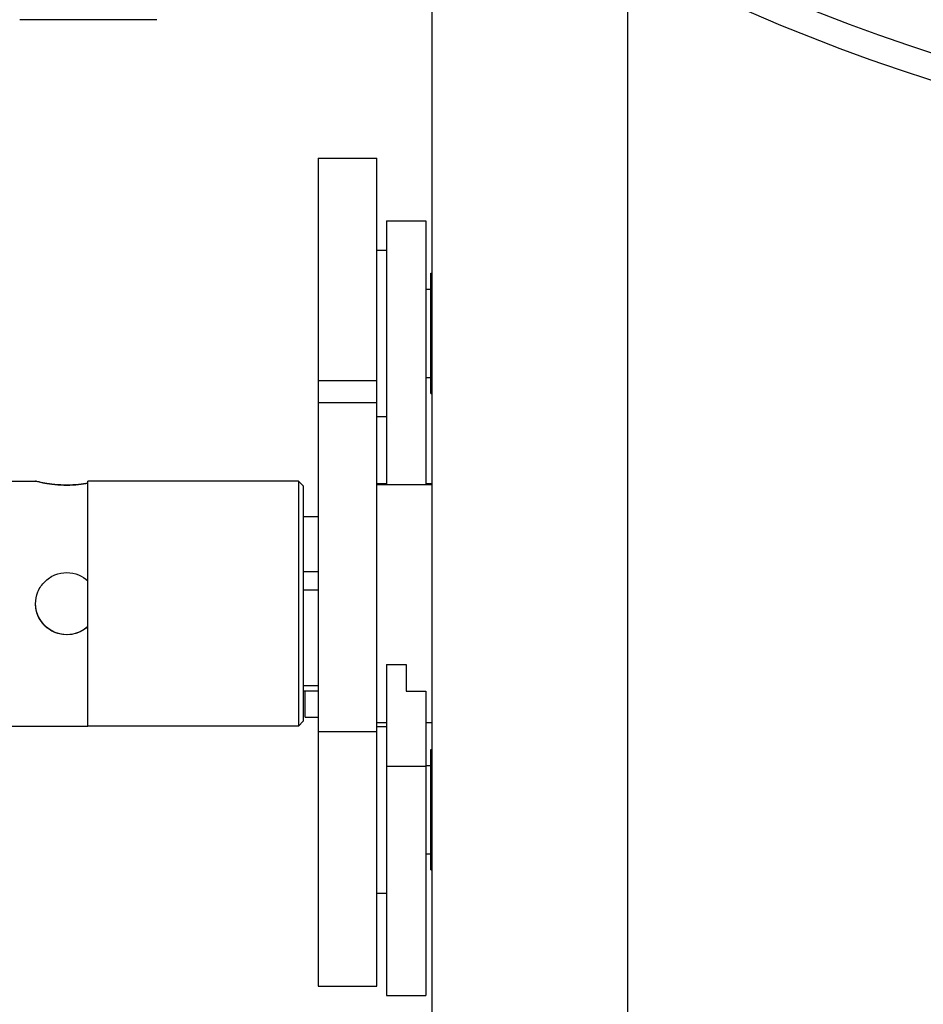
# Model space of a CAD drawing. Extents: x 1 to 669, y 0 to 417.
# Tile 8 of 256: x 65.38 to 69.01, y 245.71 to 249.67. Entities that reach past the tile are written whole.
import ezdxf

# ---------------------------------------------------------------- set-up
doc = ezdxf.new("R2010")
doc.units = 0
doc.header["$LTSCALE"] = 12
doc.header["$MEASUREMENT"] = 0
doc.layers.add('X', color=1, linetype='CONTINUOUS')

msp = doc.modelspace()

# ---------------------------------------------------------------- linework, layer by layer
at = {"layer": 'X'}
for p, q in [((67.03189, 250.39751), (67.03189, 244.22649)), ((67.81929, 244.62337), (67.81929, 249.93174)), ((65.92828, 249.66884), (65.37688, 249.66884)), ((66.5752, 249.11327), (66.81142, 249.11327)), ((66.5752, 249.11327), (66.5752, 248.21982)), ((66.81142, 248.21982), (66.81142, 249.11327)), ((66.85079, 248.86064), (66.85079, 247.80179)), ((66.85079, 248.86064), (67.00827, 248.86064)), ((67.00827, 248.86064), (67.00827, 247.80179)), ((66.81142, 248.74369), (66.85079, 248.74369)), ((67.02795, 248.16712), (67.02795, 248.65117)), ((67.02795, 248.65117), (67.03189, 248.65117)), ((67.00827, 248.58621), (67.02795, 248.58621)), ((67.00827, 248.23188), (67.02795, 248.23188)), ((66.5752, 248.21982), (66.81142, 248.21982)), ((66.5752, 248.21982), (66.5752, 248.13033)), ((66.81142, 248.13033), (66.81142, 248.21982)), ((67.02795, 248.1671), (67.02795, 248.16712)), ((67.02795, 248.1671), (67.03189, 248.1671)), ((66.5752, 248.13033), (66.5752, 246.80952)), ((66.81142, 248.13033), (66.5752, 248.13033)), ((66.81142, 246.80952), (66.81142, 248.13033)), ((66.81142, 248.0744), (66.85079, 248.0744)), ((65.26778, 247.81544), (65.44079, 247.81544)), ((65.65, 247.74943), (65.65, 247.81557)), ((66.49646, 247.81557), (65.65, 247.81557)), ((66.49646, 247.81557), (66.49646, 247.74943)), ((66.51614, 247.79588), (66.49646, 247.81557)), ((66.51614, 247.79588), (66.51614, 247.73239)), ((66.81142, 247.80589), (66.85079, 247.80589)), ((66.81142, 247.80179), (67.03189, 247.80179)), ((67.00827, 247.80589), (67.03189, 247.80589)), ((65.65, 246.83131), (65.65, 247.74943)), ((66.49646, 247.74943), (66.49646, 246.83131)), ((66.51614, 247.73239), (66.51614, 246.851)), ((66.51614, 247.67351), (66.5752, 247.67351)), ((66.5752, 247.45048), (66.51614, 247.45048)), ((66.51614, 247.37823), (66.5752, 247.37823)), ((66.85079, 247.07839), (66.85079, 246.67054)), ((66.85079, 247.07839), (66.92953, 247.07839)), ((66.92953, 247.07839), (66.92953, 246.97198)), ((66.5752, 246.99266), (66.51614, 246.99266)), ((66.51614, 246.97337), (66.5752, 246.97337)), ((66.52402, 246.86692), (66.52402, 246.97337)), ((66.92953, 246.97198), (67.00827, 246.97198)), ((67.00827, 246.97198), (67.00827, 246.67054)), ((66.51614, 246.851), (66.49646, 246.83131)), ((66.52402, 246.86692), (66.5752, 246.86692)), ((66.81142, 246.84509), (66.85079, 246.84509)), ((67.00827, 246.84509), (67.03189, 246.84509)), ((65.26778, 246.83144), (65.65, 246.83144)), ((66.49646, 246.83131), (65.65, 246.83131)), ((66.5752, 246.80952), (66.81142, 246.80952)), ((66.5752, 246.80952), (66.5752, 245.78715)), ((66.81142, 246.83012), (66.85079, 246.83012)), ((66.81142, 245.78715), (66.81142, 246.80952)), ((67.02795, 246.25335), (67.02795, 246.7376)), ((67.02795, 246.7376), (67.03189, 246.7376)), ((66.85079, 246.67054), (66.85079, 245.74898)), ((66.85079, 246.67054), (67.00827, 246.67054)), ((67.00827, 246.67264), (67.02795, 246.67264)), ((67.00827, 246.67054), (67.00827, 245.74898)), ((67.00827, 246.31831), (67.02795, 246.31831)), ((67.02795, 246.25335), (67.03189, 246.25335)), ((66.81142, 246.16083), (66.85079, 246.16083)), ((66.5752, 245.78715), (66.81142, 245.78715)), ((66.85079, 245.74898), (67.00827, 245.74898))]:
    msp.add_line(p, q, dxfattribs=at)
for major_axis, start_param in [((7.843, 0), -2.6111278), ((7.9476, 0), -2.6112096)]:
    msp.add_ellipse((71.4652, 256.99373), major_axis=major_axis, ratio=0.9999997, start_param=start_param, end_param=-1.5707963, dxfattribs=at)
at = {"layer": 'X', "extrusion": (2.22565e-16, 5.58887e-21, -1)}
msp.add_ellipse((65.56578, 247.32317), major_axis=(-0.125, 0), ratio=0.9999995, start_param=-2.3100455, end_param=-0.0016873, dxfattribs=at)
at = {"layer": 'X'}
for points, knots in [([(65.65, 247.8066), (65.63968, 247.8048), (65.62723, 247.80295), (65.59833, 247.80004), (65.58156, 247.79917), (65.56578, 247.79917), (65.55001, 247.79917), (65.53324, 247.80004), (65.50247, 247.80314), (65.48846, 247.80532), (65.46634, 247.80938), (65.45673, 247.81153), (65.44395, 247.81457), (65.44078, 247.81542), (65.44078, 247.81545), (65.44395, 247.81464), (65.45673, 247.81165), (65.46634, 247.80953), (65.48846, 247.80551), (65.50247, 247.80335), (65.53324, 247.80028), (65.55001, 247.79942), (65.56578, 247.79942)], [1.6969859, 1.6969859, 1.6969859, 1.6969859, 1.8025045, 1.8025045, 1.9226811, 1.9226811, 1.9226811, 2.0428576, 2.0428576, 2.1630342, 2.1630342, 2.2831927, 2.2831927, 2.4033513, 2.4033513, 2.5235099, 2.5235099, 2.6436685, 2.6436685, 2.7638451, 2.7638451, 2.8840216, 2.8840216, 2.8840216, 2.8840216]), ([(65.56578, 247.79942), (65.58156, 247.79942), (65.59833, 247.80028), (65.62723, 247.80316), (65.63968, 247.80499), (65.65, 247.80678)], [0.96134053, 0.96134053, 0.96134053, 0.96134053, 1.08151708, 1.08151708, 1.18703565, 1.18703565, 1.18703565, 1.18703565]), ([(65.44078, 247.32296), (65.44078, 247.33873), (65.44395, 247.3555), (65.45673, 247.38628), (65.46634, 247.4003), (65.48846, 247.42242), (65.50247, 247.43203), (65.53324, 247.44481), (65.55001, 247.44798), (65.56578, 247.44798)], [-0.96134053, -0.96134053, -0.96134053, -0.96134053, -0.84118195, -0.84118195, -0.72102336, -0.72102336, -0.60084681, -0.60084681, -0.48067027, -0.48067027, -0.48067027, -0.48067027]), ([(65.56578, 247.44798), (65.58156, 247.44798), (65.59833, 247.44481), (65.62723, 247.43281), (65.63968, 247.42472), (65.65, 247.41534)], [-1.18703565, -1.18703565, -1.18703565, -1.18703565, -1.06685911, -1.06685911, -0.96134053, -0.96134053, -0.96134053, -0.96134053]), ([(65.65, 247.2306), (65.63968, 247.22123), (65.62723, 247.21314), (65.59833, 247.20114), (65.58156, 247.19798), (65.56578, 247.19798), (65.55001, 247.19798), (65.53324, 247.20114), (65.50247, 247.21392), (65.48846, 247.22352), (65.46634, 247.24564), (65.45673, 247.25964), (65.44395, 247.29042), (65.44078, 247.30719), (65.44078, 247.32296)], [-0.48067027, -0.48067027, -0.48067027, -0.48067027, -0.37515169, -0.37515169, -0.25497515, -0.25497515, -0.25497515, -0.1347986, -0.1347986, -0.01462205, -0.01462205, 0.10553653, 0.10553653, 0.22569512, 0.22569512, 0.22569512, 0.22569512])]:
    msp.add_open_spline(points, degree=3, knots=knots, dxfattribs=at)

doc.saveas('drawing.dxf')
